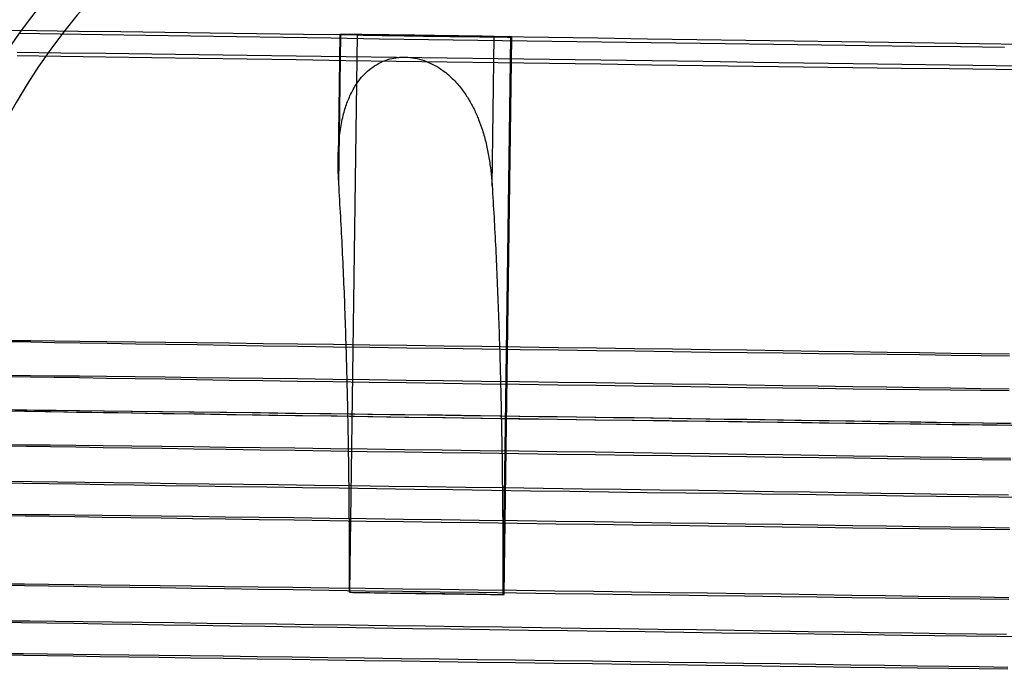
# Model space of a CAD drawing. Header units: millimetres. Extents: x 591 to 936, y 334 to 746.
# Tile 29 of 256: x 860 to 874, y 403 to 412. Entities that reach past the tile are written whole.
import ezdxf

# ---------------------------------------------------------------- set-up
doc = ezdxf.new("R2010")
doc.units = ezdxf.units.MM

msp = doc.modelspace()

# ---------------------------------------------------------------- linework, layer by layer
at = {"color": 7, "linetype": 'Continuous', "lineweight": 25}
for p, q in [((864.203, 411.665), (864.178, 409.872)), ((864.188, 409.523), (864.217, 411.664)), ((864.217, 411.664), (864.456, 411.658)), ((864.345, 403.658), (864.456, 411.658)), ((866.391, 409.494), (866.42, 411.635)), ((866.659, 411.628), (866.42, 411.635)), ((866.548, 403.629), (866.659, 411.628)), ((866.563, 403.628), (866.674, 411.627)), ((865.096, 411.339), (865.178, 411.338)), ((864.344, 403.658), (864.345, 403.658)), ((866.548, 403.629), (866.547, 403.629))]:
    msp.add_line(p, q, dxfattribs=at)
at = {"color": 7, "linetype": 'Continuous', "lineweight": 25, "flags": 128}
for points in [[(859.272, 411.728), (859.845, 411.721), (860.44, 411.713), (861.055, 411.705), (861.689, 411.697), (862.339, 411.689), (863.005, 411.68), (863.683, 411.671), (864.373, 411.662), (865.071, 411.653), (865.776, 411.643), (866.486, 411.634), (867.198, 411.624), (867.911, 411.614), (868.623, 411.604), (869.331, 411.594), (870.033, 411.584), (870.728, 411.574), (871.413, 411.564), (872.086, 411.554), (872.746, 411.544), (873.389, 411.535), (874.016, 411.525)], [(873.752, 411.478), (873.118, 411.486), (872.467, 411.494), (871.802, 411.503), (871.123, 411.512), (870.434, 411.521), (869.736, 411.53), (869.031, 411.54), (868.321, 411.549), (867.608, 411.559), (866.895, 411.569), (866.184, 411.579), (865.476, 411.589), (864.773, 411.599), (864.079, 411.609), (863.394, 411.619), (862.72, 411.629), (862.061, 411.639), (861.417, 411.648), (860.791, 411.658), (860.184, 411.667), (859.599, 411.676)], [(866.42, 411.635), (866.401, 411.635), (866.374, 411.636), (866.34, 411.636), (866.298, 411.637), (866.249, 411.638), (866.194, 411.639), (866.132, 411.64), (866.064, 411.641), (865.991, 411.642), (865.913, 411.643), (865.831, 411.645), (865.745, 411.646), (865.656, 411.647), (865.565, 411.648), (865.471, 411.65), (865.377, 411.651), (865.282, 411.652), (865.188, 411.654), (865.094, 411.655), (865.003, 411.656), (864.913, 411.657), (864.826, 411.658), (864.743, 411.66), (864.664, 411.661), (864.59, 411.661), (864.521, 411.662), (864.458, 411.663), (864.401, 411.664), (864.35, 411.664), (864.307, 411.665), (864.27, 411.665), (864.242, 411.665), (864.221, 411.665), (864.208, 411.665), (864.203, 411.665), (864.206, 411.665), (864.217, 411.664)], [(864.456, 411.658), (864.475, 411.657), (864.502, 411.657), (864.537, 411.656), (864.578, 411.655), (864.627, 411.654), (864.683, 411.653), (864.745, 411.652), (864.812, 411.651), (864.886, 411.65), (864.963, 411.649), (865.046, 411.648), (865.132, 411.646), (865.221, 411.645), (865.312, 411.644), (865.405, 411.642), (865.499, 411.641), (865.594, 411.64), (865.689, 411.638), (865.782, 411.637), (865.874, 411.636), (865.964, 411.635), (866.05, 411.634), (866.133, 411.633), (866.212, 411.632), (866.287, 411.631), (866.356, 411.63), (866.419, 411.629), (866.476, 411.629), (866.527, 411.628), (866.57, 411.628), (866.606, 411.627), (866.635, 411.627), (866.656, 411.627), (866.669, 411.627), (866.674, 411.627), (866.67, 411.628), (866.659, 411.628)], [(874.283, 411.152), (873.629, 411.16), (872.959, 411.169), (872.273, 411.178), (871.574, 411.187), (870.864, 411.196), (870.145, 411.206), (869.418, 411.216), (868.686, 411.226), (867.951, 411.236), (867.213, 411.246), (866.477, 411.256), (865.743, 411.267), (865.013, 411.277), (864.29, 411.287), (863.575, 411.298), (862.87, 411.308), (862.178, 411.318), (861.5, 411.328), (860.837, 411.338), (860.193, 411.348), (859.567, 411.358)], [(859.57, 411.411), (860.195, 411.403), (860.84, 411.395), (861.502, 411.386), (862.18, 411.377), (862.873, 411.368), (863.577, 411.359), (864.292, 411.35), (865.016, 411.34), (865.745, 411.33), (866.479, 411.32), (867.216, 411.31), (867.953, 411.3), (868.689, 411.289), (869.421, 411.279), (870.148, 411.268), (870.867, 411.258), (871.577, 411.248), (872.275, 411.238), (872.961, 411.227), (873.632, 411.218), (874.285, 411.208)], [(859.449, 407.274), (859.764, 407.271), (860.105, 407.267), (860.47, 407.263), (860.858, 407.259), (861.269, 407.254), (861.7, 407.249), (862.15, 407.243), (862.618, 407.237), (863.101, 407.231), (863.599, 407.225), (864.11, 407.218), (864.632, 407.211), (865.163, 407.204), (865.701, 407.197), (866.244, 407.19), (866.792, 407.182), (867.341, 407.174), (867.89, 407.167), (868.438, 407.159), (868.982, 407.151), (869.52, 407.144), (870.051, 407.136), (870.572, 407.128), (871.083, 407.121), (871.581, 407.113), (872.065, 407.106), (872.532, 407.099), (872.983, 407.092), (873.414, 407.085), (873.824, 407.079)], [(873.825, 407.048), (873.415, 407.053), (872.984, 407.058), (872.533, 407.064), (872.066, 407.069), (871.582, 407.075), (871.084, 407.082), (870.573, 407.089), (870.052, 407.095), (869.521, 407.102), (868.983, 407.11), (868.439, 407.117), (867.892, 407.124), (867.342, 407.132), (866.793, 407.14), (866.246, 407.147), (865.702, 407.155), (865.164, 407.163), (864.633, 407.171), (864.111, 407.178), (863.601, 407.186), (863.103, 407.193), (862.619, 407.2), (862.151, 407.208), (861.701, 407.215), (861.27, 407.221), (860.859, 407.228), (860.471, 407.234), (860.105, 407.24), (859.765, 407.246), (859.449, 407.251)], [(859.442, 406.774), (859.757, 406.771), (860.098, 406.767), (860.463, 406.763), (860.852, 406.759), (861.262, 406.754), (861.693, 406.749), (862.143, 406.743), (862.611, 406.737), (863.095, 406.731), (863.593, 406.725), (864.103, 406.718), (864.625, 406.711), (865.156, 406.704), (865.694, 406.697), (866.238, 406.69), (866.785, 406.682), (867.334, 406.674), (867.884, 406.667), (868.431, 406.659), (868.975, 406.651), (869.513, 406.644), (870.044, 406.636), (870.565, 406.628), (871.076, 406.621), (871.574, 406.613), (872.058, 406.606), (872.525, 406.599), (872.976, 406.592), (873.407, 406.585), (873.817, 406.579)], [(873.818, 406.548), (873.408, 406.553), (872.977, 406.558), (872.527, 406.564), (872.059, 406.569), (871.575, 406.576), (871.077, 406.582), (870.566, 406.589), (870.045, 406.595), (869.514, 406.602), (868.976, 406.61), (868.432, 406.617), (867.885, 406.625), (867.335, 406.632), (866.786, 406.64), (866.239, 406.647), (865.695, 406.655), (865.157, 406.663), (864.626, 406.671), (864.104, 406.678), (863.594, 406.686), (863.096, 406.693), (862.612, 406.7), (862.144, 406.708), (861.694, 406.715), (861.263, 406.721), (860.852, 406.728), (860.464, 406.734), (860.099, 406.74), (859.758, 406.746), (859.442, 406.751)], [(859.391, 406.281), (859.708, 406.277), (860.051, 406.274), (860.418, 406.269), (860.809, 406.265), (861.222, 406.26), (861.655, 406.255), (862.108, 406.249), (862.578, 406.243), (863.064, 406.237), (863.565, 406.231), (864.079, 406.224), (864.603, 406.217), (865.137, 406.21), (865.678, 406.203), (866.225, 406.195), (866.775, 406.188), (867.327, 406.18), (867.88, 406.172), (868.43, 406.165), (868.977, 406.157), (869.518, 406.149), (870.052, 406.141), (870.576, 406.134), (871.09, 406.126), (871.591, 406.119), (872.077, 406.111), (872.547, 406.104), (873, 406.097), (873.433, 406.09), (873.846, 406.084)], [(873.847, 406.053), (873.434, 406.058), (873.001, 406.063), (872.548, 406.069), (872.078, 406.074), (871.592, 406.081), (871.091, 406.087), (870.577, 406.094), (870.053, 406.101), (869.519, 406.108), (868.978, 406.115), (868.431, 406.122), (867.881, 406.13), (867.329, 406.138), (866.776, 406.145), (866.226, 406.153), (865.679, 406.161), (865.138, 406.169), (864.604, 406.176), (864.08, 406.184), (863.566, 406.191), (863.065, 406.199), (862.579, 406.206), (862.109, 406.213), (861.656, 406.22), (861.223, 406.227), (860.81, 406.234), (860.419, 406.24), (860.052, 406.246), (859.709, 406.252), (859.392, 406.257)], [(874.016, 406.053), (873.644, 406.057), (873.249, 406.061), (872.833, 406.066), (872.398, 406.072), (871.944, 406.077), (871.474, 406.083), (870.989, 406.09), (870.491, 406.096), (869.981, 406.103), (869.462, 406.11), (868.935, 406.117), (868.403, 406.124), (867.867, 406.131), (867.329, 406.139), (866.79, 406.146), (866.254, 406.154), (865.722, 406.161), (865.195, 406.169), (864.676, 406.176), (864.166, 406.184), (863.668, 406.191), (863.183, 406.198), (862.713, 406.206), (862.259, 406.213), (861.823, 406.219), (861.408, 406.226), (861.013, 406.232), (860.641, 406.238), (860.293, 406.244), (859.97, 406.249), (859.673, 406.254), (859.404, 406.259)], [(859.534, 406.277), (859.817, 406.274), (860.127, 406.271), (860.463, 406.267), (860.823, 406.263), (861.207, 406.259), (861.612, 406.254), (862.038, 406.249), (862.483, 406.243), (862.945, 406.237), (863.423, 406.231), (863.915, 406.225), (864.419, 406.218), (864.933, 406.212), (865.456, 406.205), (865.986, 406.197), (866.521, 406.19), (867.058, 406.183), (867.597, 406.175), (868.134, 406.168), (868.669, 406.16), (869.198, 406.153), (869.722, 406.145), (870.236, 406.138), (870.74, 406.13), (871.232, 406.123), (871.71, 406.116), (872.172, 406.109), (872.617, 406.102), (873.043, 406.095), (873.449, 406.089), (873.832, 406.083)], [(859.384, 405.781), (859.701, 405.777), (860.044, 405.774), (860.411, 405.769), (860.802, 405.765), (861.215, 405.76), (861.648, 405.755), (862.101, 405.749), (862.571, 405.743), (863.057, 405.737), (863.558, 405.731), (864.072, 405.724), (864.596, 405.717), (865.13, 405.71), (865.671, 405.703), (866.218, 405.695), (866.768, 405.688), (867.32, 405.68), (867.873, 405.673), (868.423, 405.665), (868.97, 405.657), (869.511, 405.649), (870.045, 405.642), (870.569, 405.634), (871.083, 405.626), (871.584, 405.619), (872.07, 405.611), (872.54, 405.604), (872.993, 405.597), (873.426, 405.59), (873.839, 405.584)], [(873.84, 405.553), (873.427, 405.558), (872.994, 405.563), (872.541, 405.569), (872.071, 405.575), (871.585, 405.581), (871.084, 405.587), (870.571, 405.594), (870.046, 405.601), (869.512, 405.608), (868.971, 405.615), (868.424, 405.622), (867.874, 405.63), (867.322, 405.638), (866.769, 405.645), (866.219, 405.653), (865.672, 405.661), (865.131, 405.669), (864.597, 405.676), (864.073, 405.684), (863.559, 405.692), (863.058, 405.699), (862.572, 405.706), (862.102, 405.714), (861.649, 405.721), (861.216, 405.727), (860.803, 405.734), (860.412, 405.74), (860.045, 405.746), (859.702, 405.752), (859.385, 405.757)], [(859.43, 405.251), (859.777, 405.247), (860.148, 405.243), (860.542, 405.238), (860.958, 405.233), (861.395, 405.228), (861.852, 405.222), (862.326, 405.217), (862.817, 405.21), (863.322, 405.204), (863.84, 405.197), (864.37, 405.19), (864.909, 405.183), (865.456, 405.176), (866.009, 405.168), (866.566, 405.161), (867.126, 405.153), (867.687, 405.145), (868.246, 405.137), (868.802, 405.129), (869.353, 405.122), (869.898, 405.114), (870.434, 405.106), (870.96, 405.098), (871.474, 405.091), (871.975, 405.083), (872.46, 405.076), (872.929, 405.068), (873.379, 405.061), (873.809, 405.055)], [(874.086, 405.018), (873.669, 405.023), (873.232, 405.029), (872.775, 405.034), (872.301, 405.04), (871.811, 405.046), (871.305, 405.053), (870.787, 405.06), (870.258, 405.067), (869.718, 405.074), (869.171, 405.081), (868.618, 405.088), (868.061, 405.096), (867.501, 405.104), (866.941, 405.112), (866.382, 405.119), (865.825, 405.127), (865.274, 405.135), (864.73, 405.143), (864.193, 405.151), (863.667, 405.159), (863.153, 405.166), (862.653, 405.174), (862.167, 405.181), (861.699, 405.188), (861.249, 405.195), (860.818, 405.202), (860.409, 405.209), (860.022, 405.215), (859.659, 405.221), (859.321, 405.227)], [(859.37, 404.781), (859.687, 404.777), (860.03, 404.774), (860.397, 404.769), (860.788, 404.765), (861.201, 404.76), (861.634, 404.755), (862.087, 404.749), (862.557, 404.743), (863.043, 404.737), (863.544, 404.731), (864.058, 404.724), (864.582, 404.717), (865.116, 404.71), (865.657, 404.703), (866.204, 404.695), (866.754, 404.688), (867.307, 404.68), (867.859, 404.673), (868.409, 404.665), (868.956, 404.657), (869.497, 404.649), (870.031, 404.642), (870.555, 404.634), (871.069, 404.626), (871.57, 404.619), (872.056, 404.612), (872.526, 404.604), (872.979, 404.597), (873.413, 404.591), (873.825, 404.584)], [(873.826, 404.553), (873.414, 404.558), (872.98, 404.563), (872.528, 404.569), (872.057, 404.575), (871.571, 404.581), (871.07, 404.587), (870.557, 404.594), (870.032, 404.601), (869.498, 404.608), (868.957, 404.615), (868.411, 404.623), (867.86, 404.63), (867.308, 404.638), (866.756, 404.645), (866.205, 404.653), (865.658, 404.661), (865.117, 404.669), (864.583, 404.676), (864.059, 404.684), (863.545, 404.692), (863.045, 404.699), (862.558, 404.706), (862.088, 404.714), (861.635, 404.721), (861.202, 404.727), (860.789, 404.734), (860.398, 404.74), (860.031, 404.746), (859.688, 404.752), (859.371, 404.757)], [(859.357, 403.781), (859.673, 403.778), (860.016, 403.774), (860.383, 403.77), (860.774, 403.765), (861.187, 403.76), (861.62, 403.755), (862.073, 403.749), (862.543, 403.743), (863.03, 403.737), (863.53, 403.731), (864.044, 403.724), (864.568, 403.717), (865.102, 403.71), (865.643, 403.703), (866.19, 403.696), (866.74, 403.688), (867.293, 403.68), (867.845, 403.673), (868.395, 403.665), (868.942, 403.657), (869.483, 403.649), (870.017, 403.642), (870.542, 403.634), (871.055, 403.626), (871.556, 403.619), (872.042, 403.612), (872.513, 403.604), (872.965, 403.597), (873.399, 403.591), (873.812, 403.584)], [(873.812, 403.553), (873.4, 403.558), (872.966, 403.563), (872.514, 403.569), (872.043, 403.575), (871.557, 403.581), (871.056, 403.587), (870.543, 403.594), (870.018, 403.601), (869.485, 403.608), (868.943, 403.615), (868.397, 403.623), (867.846, 403.63), (867.294, 403.638), (866.742, 403.645), (866.191, 403.653), (865.644, 403.661), (865.103, 403.669), (864.57, 403.676), (864.045, 403.684), (863.532, 403.692), (863.031, 403.699), (862.544, 403.707), (862.074, 403.714), (861.621, 403.721), (861.188, 403.727), (860.775, 403.734), (860.384, 403.74), (860.017, 403.746), (859.674, 403.752), (859.357, 403.758)], [(864.344, 403.658), (864.615, 403.655), (864.887, 403.651), (865.161, 403.648), (865.437, 403.644), (865.713, 403.64), (865.99, 403.636), (866.268, 403.633), (866.547, 403.629)], [(864.345, 403.658), (864.364, 403.658), (864.391, 403.657), (864.426, 403.657), (864.467, 403.656), (864.516, 403.655), (864.572, 403.654), (864.634, 403.653), (864.701, 403.652), (864.775, 403.651), (864.852, 403.65), (864.935, 403.648), (865.021, 403.647), (865.11, 403.646), (865.201, 403.645), (865.294, 403.643), (865.389, 403.642), (865.483, 403.641), (865.578, 403.639), (865.671, 403.638), (865.763, 403.637), (865.853, 403.636), (865.939, 403.634), (866.022, 403.633), (866.101, 403.632), (866.176, 403.632), (866.245, 403.631), (866.308, 403.63), (866.365, 403.629), (866.416, 403.629), (866.459, 403.628), (866.495, 403.628), (866.524, 403.628), (866.545, 403.628), (866.558, 403.628), (866.563, 403.628), (866.559, 403.628), (866.548, 403.629)], [(874.058, 403.019), (873.641, 403.024), (873.204, 403.029), (872.748, 403.034), (872.273, 403.04), (871.783, 403.047), (871.278, 403.053), (870.759, 403.06), (870.23, 403.067), (869.691, 403.074), (869.144, 403.081), (868.591, 403.089), (868.033, 403.096), (867.473, 403.104), (866.913, 403.112), (866.354, 403.12), (865.798, 403.127), (865.246, 403.135), (864.702, 403.143), (864.166, 403.151), (863.64, 403.159), (863.126, 403.166), (862.625, 403.174), (862.14, 403.181), (861.671, 403.188), (861.221, 403.195), (860.79, 403.202), (860.381, 403.209), (859.994, 403.215), (859.631, 403.221), (859.293, 403.227)], [(859.402, 403.251), (859.749, 403.247), (860.12, 403.243), (860.514, 403.238), (860.931, 403.234), (861.368, 403.228), (861.824, 403.223), (862.298, 403.217), (862.789, 403.211), (863.294, 403.204), (863.813, 403.197), (864.342, 403.19), (864.881, 403.183), (865.428, 403.176), (865.981, 403.168), (866.539, 403.161), (867.098, 403.153), (867.659, 403.145), (868.218, 403.138), (868.774, 403.13), (869.325, 403.122), (869.87, 403.114), (870.406, 403.106), (870.932, 403.098), (871.446, 403.091), (871.947, 403.083), (872.432, 403.076), (872.901, 403.069), (873.351, 403.062), (873.782, 403.055)], [(859.343, 402.781), (859.66, 402.778), (860.002, 402.774), (860.37, 402.77), (860.76, 402.765), (861.173, 402.76), (861.606, 402.755), (862.059, 402.749), (862.529, 402.744), (863.016, 402.737), (863.516, 402.731), (864.03, 402.724), (864.554, 402.717), (865.088, 402.71), (865.629, 402.703), (866.176, 402.696), (866.726, 402.688), (867.279, 402.68), (867.831, 402.673), (868.382, 402.665), (868.928, 402.657), (869.469, 402.65), (870.003, 402.642), (870.528, 402.634), (871.041, 402.627), (871.542, 402.619), (872.028, 402.612), (872.499, 402.605), (872.951, 402.598), (873.385, 402.591), (873.798, 402.584)], [(873.799, 402.553), (873.386, 402.558), (872.952, 402.563), (872.5, 402.569), (872.03, 402.575), (871.543, 402.581), (871.042, 402.587), (870.529, 402.594), (870.004, 402.601), (869.471, 402.608), (868.93, 402.615), (868.383, 402.623), (867.832, 402.63), (867.28, 402.638), (866.728, 402.646), (866.177, 402.653), (865.631, 402.661), (865.089, 402.669), (864.556, 402.677), (864.031, 402.684), (863.518, 402.692), (863.017, 402.699), (862.53, 402.707), (862.06, 402.714), (861.607, 402.721), (861.174, 402.728), (860.761, 402.734), (860.37, 402.74), (860.003, 402.746), (859.66, 402.752), (859.343, 402.758)]]:
    msp.add_lwpolyline(points, dxfattribs=at)
at = {"color": 7, "linetype": 'Continuous', "lineweight": 25}
for radius, start, end in [(9.5, 115.7301, 173.196), (9.5, 5.2141, 62.68), (9, 116.4708, 179.205), (9, 359.205, 61.9393)]:
    msp.add_arc((867.328, 406.159), radius, start, end, dxfattribs=at)
for points, knots in [([(864.188, 409.523), (864.183, 409.608), (864.175, 409.777), (864.18, 410.026), (864.203, 410.27), (864.244, 410.488), (864.302, 410.68), (864.367, 410.829), (864.439, 410.952), (864.512, 411.051), (864.599, 411.14), (864.699, 411.216), (864.806, 411.275), (864.92, 411.315), (865.016, 411.334), (865.075, 411.338), (865.096, 411.339)], [0, 0, 0, 0, 0.108399, 0.21708, 0.325579, 0.433731, 0.517987, 0.60219, 0.658805, 0.715518, 0.772021, 0.827326, 0.882563, 0.929473, 0.976346, 1, 1, 1, 1]), ([(865.178, 411.338), (865.223, 411.333), (865.315, 411.322), (865.447, 411.28), (865.572, 411.221), (865.676, 411.155), (865.763, 411.085), (865.837, 411.016), (865.905, 410.942), (865.98, 410.847), (866.058, 410.731), (866.134, 410.59), (866.199, 410.443), (866.257, 410.278), (866.306, 410.098), (866.346, 409.9), (866.375, 409.699), (866.385, 409.562), (866.391, 409.494)], [0, 0, 0, 0, 0.0522715, 0.1066248, 0.1588097, 0.2122504, 0.252976, 0.2937142, 0.3355427, 0.3773794, 0.4452088, 0.5130657, 0.5826182, 0.6521845, 0.7385626, 0.824956, 0.9124741, 1, 1, 1, 1]), ([(864.344, 403.658), (864.343, 403.906), (864.342, 404.402), (864.337, 405.061), (864.33, 405.636), (864.321, 406.127), (864.311, 406.62), (864.297, 407.112), (864.282, 407.603), (864.263, 408.092), (864.241, 408.575), (864.216, 409.055), (864.197, 409.367), (864.188, 409.523)], [0, 0, 0, 0, 0.12285, 0.245694, 0.327977, 0.410273, 0.49255, 0.576631, 0.660734, 0.744809, 0.829864, 0.914948, 1, 1, 1, 1]), ([(866.391, 409.494), (866.4, 409.344), (866.418, 409.045), (866.442, 408.588), (866.463, 408.122), (866.482, 407.649), (866.498, 407.169), (866.512, 406.68), (866.523, 406.182), (866.532, 405.677), (866.539, 405.084), (866.545, 404.401), (866.546, 403.886), (866.547, 403.629)], [0, 0, 0, 0, 0.081334, 0.162697, 0.244034, 0.326313, 0.408618, 0.490902, 0.575493, 0.660103, 0.744701, 0.872347, 1, 1, 1, 1])]:
    msp.add_open_spline(points, degree=3, knots=knots, dxfattribs=at)

doc.saveas('drawing.dxf')
